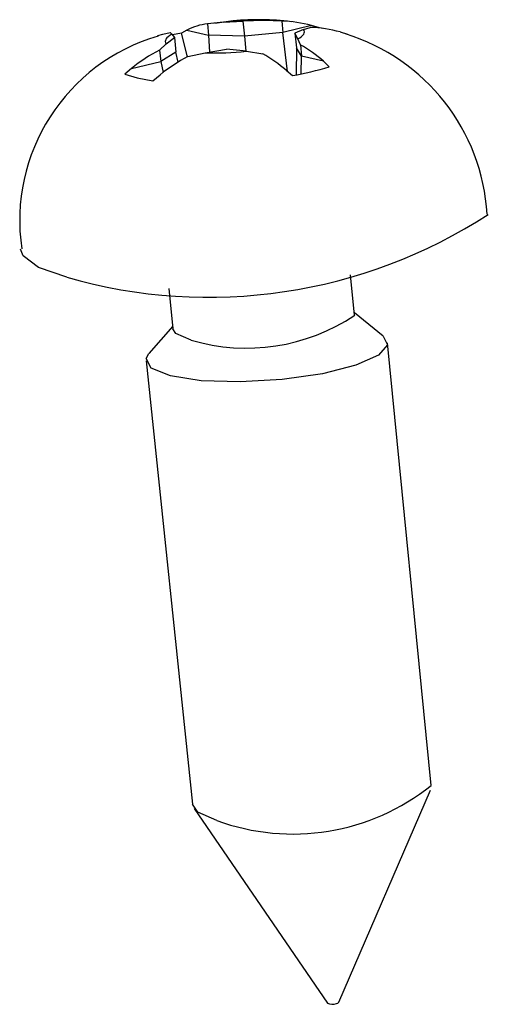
# Model space of a CAD drawing. Extents: x 0 to 140, y 0 to 203.
# Tile 3 of 5: x 83.41 to 87.42, y 189.41 to 197.86. Entities that reach past the tile are written whole.
import ezdxf

# ---------------------------------------------------------------- set-up
doc = ezdxf.new("R2010")
doc.units = 0
doc.layers.get('0').update_dxf_attribs({"linetype": 'CONTINUOUS'})

msp = doc.modelspace()

# ---------------------------------------------------------------- linework, layer by layer
at = {"color": 7, "linetype": 'CONTINUOUS'}
for p, q in [((85.1531, 197.8368), (85.017, 197.8224)), ((85.2377, 197.8467), (85.0789, 197.8245)), ((85.1531, 197.8368), (85.3208, 197.844)), ((85.5037, 197.8498), (85.3208, 197.844)), ((85.3208, 197.844), (85.3337, 197.7167)), ((85.6541, 197.846), (85.5037, 197.8498)), ((85.6541, 197.846), (85.6639, 197.7484)), ((84.8404, 197.7674), (84.7944, 197.7425)), ((84.8404, 197.7674), (85.0269, 197.7249)), ((85.017, 197.8224), (85.0269, 197.7249)), ((85.9097, 197.8069), (85.6639, 197.7484)), ((85.8387, 197.774), (85.7669, 197.743)), ((85.8387, 197.774), (85.8982, 197.7908)), ((85.977, 197.7862), (85.9097, 197.8069)), ((86.0018, 197.7819), (85.977, 197.7862)), ((86.1539, 197.7518), (86.217, 197.732)), ((84.6628, 197.6503), (84.7335, 197.7049)), ((84.6959, 197.7464), (84.7123, 197.7324)), ((84.7123, 197.7324), (84.7335, 197.7049)), ((84.7944, 197.7425), (84.7166, 197.7268)), ((84.7335, 197.7049), (84.7467, 197.5772)), ((84.8456, 197.5391), (84.7944, 197.7425)), ((85.0269, 197.7249), (85.0352, 197.5799)), ((85.3337, 197.7167), (85.0269, 197.7249)), ((85.6639, 197.7484), (85.3337, 197.7167)), ((85.3337, 197.7167), (85.3445, 197.5873)), ((85.7014, 197.4141), (85.6639, 197.7484)), ((85.7669, 197.743), (85.7797, 197.6153)), ((85.7917, 197.692), (85.7669, 197.743)), ((85.8129, 197.6417), (85.7917, 197.692)), ((84.6628, 197.6503), (84.6058, 197.5971)), ((84.6058, 197.5971), (84.6159, 197.4991)), ((84.9972, 197.5737), (85.179, 197.6031)), ((85.3503, 197.5868), (85.179, 197.6031)), ((85.3503, 197.5868), (85.4912, 197.5649)), ((85.7797, 197.6153), (85.7762, 197.3844)), ((85.8227, 197.5436), (85.7797, 197.6153)), ((85.8129, 197.6417), (85.8227, 197.5436)), ((84.3667, 197.4398), (84.6159, 197.4991)), ((84.7467, 197.5772), (84.6159, 197.4991)), ((84.6159, 197.4991), (84.6358, 197.4031)), ((84.7651, 197.4934), (84.7467, 197.5772)), ((84.8493, 197.5412), (84.9972, 197.5737)), ((85.8209, 197.3936), (85.8227, 197.5436)), ((86.012, 197.5005), (85.8227, 197.5436)), ((86.0605, 197.4538), (86.012, 197.5005)), ((84.3667, 197.4398), (84.3096, 197.3892)), ((85.6903, 197.4234), (85.7443, 197.3779)), ((84.5488, 197.3338), (84.6101, 197.3835)), ((86.2786, 195.3213), (86.2443, 195.667)), ((84.6849, 195.551), (84.7209, 195.205)), ((86.5243, 195.1425), (86.2764, 195.3437)), ((84.7185, 195.2275), (84.5144, 194.9922)), ((86.934, 191.2875), (86.5606, 195.0851)), ((84.4901, 194.9301), (84.8889, 191.1284)), ((86.1421, 189.4277), (86.9274, 191.2484)), ((84.9034, 191.0909), (86.0451, 189.4201))]:
    msp.add_line(p, q, dxfattribs=at)
at = {"color": 7, "linetype": 'CONTINUOUS', "flags": 128}
for points in [[(85.7917, 197.692), (85.8092, 197.7025), (85.8234, 197.7131), (85.8344, 197.7236), (85.8421, 197.7341), (85.8463, 197.7444), (85.8472, 197.7545), (85.8447, 197.7644), (85.8387, 197.774)], [(84.592, 197.7212), (84.6333, 197.7343), (84.6959, 197.7464)], [(84.7123, 197.7324), (84.6946, 197.722), (84.68, 197.7114), (84.6687, 197.7009), (84.6608, 197.6904), (84.6562, 197.6801), (84.655, 197.6699), (84.6572, 197.66), (84.6628, 197.6503)], [(84.3096, 197.3892), (84.4142, 197.358), (84.5488, 197.3338)], [(83.81, 195.6476), (83.5682, 195.7302), (83.4357, 195.8307), (83.4124, 195.8897)], [(86.5243, 195.1425), (86.56, 195.069), (86.483, 194.979), (86.2898, 194.8924), (86.0033, 194.8196), (85.6582, 194.7697), (85.2966, 194.7489), (84.9631, 194.7596), (84.6985, 194.8007)], [(84.8781, 195.1081), (84.7455, 195.1646), (84.7209, 195.205)], [(84.6985, 194.8007), (84.5347, 194.8668), (84.4913, 194.9499), (84.5144, 194.9922)], [(85.0962, 190.9871), (84.9337, 191.0595), (84.8889, 191.1284)]]:
    msp.add_lwpolyline(points, dxfattribs=at)
at = {"color": 7, "linetype": 'CONTINUOUS'}
for centre, radius, start, end in [((85.4312, 195.1828), 2.6685, 93.72735, 95.98247), ((85.4559, 195.5957), 2.2615, 82.94593, 95.53679), ((85.6204, 196.7707), 1.0758, 74.39959, 88.20362), ((85.0891, 197.2806), 0.5466, 97.58088, 117.06045), ((85.8647, 196.7161), 1.0753, 74.40082, 88.21497), ((85.0551, 196.1345), 1.6481, 106.25709, 188.51465), ((85.6933, 196.0871), 1.7238, 3.35925, 72.88247), ((85.2668, 196.3325), 1.4269, 117.59877, 129.10877), ((85.0808, 200.0991), 2.5267, 268.1045, 276.12312), ((85.2084, 196.5785), 1.223, 48.92663, 60.38171), ((85.5127, 196.2744), 1.43, 117.64078, 129.13996), ((84.8865, 196.5035), 1.2217, 48.85173, 60.32774), ((85.3174, 199.8533), 2.512, 279.78408, 287.20615), ((85.0269, 199.873), 4.3971, 253.93377, 303.03896), ((85.3511, 196.708), 1.6684, 253.53236, 303.77701), ((85.7494, 192.7629), 1.8921, 249.80426, 308.76082), ((86.0871, 189.5023), 0.0923, 242.91684, 293.06051), ((86.1225, 189.4409), 0.0236, 271.79981, 326.15874)]:
    msp.add_arc(centre, radius, start, end, dxfattribs=at)
at = {"color": 8, "linetype": 'CONTINUOUS'}
msp.add_arc((85.4211, 195.4131), 2.4381, 88.05647, 93.84019, dxfattribs=at)

doc.saveas('drawing.dxf')
